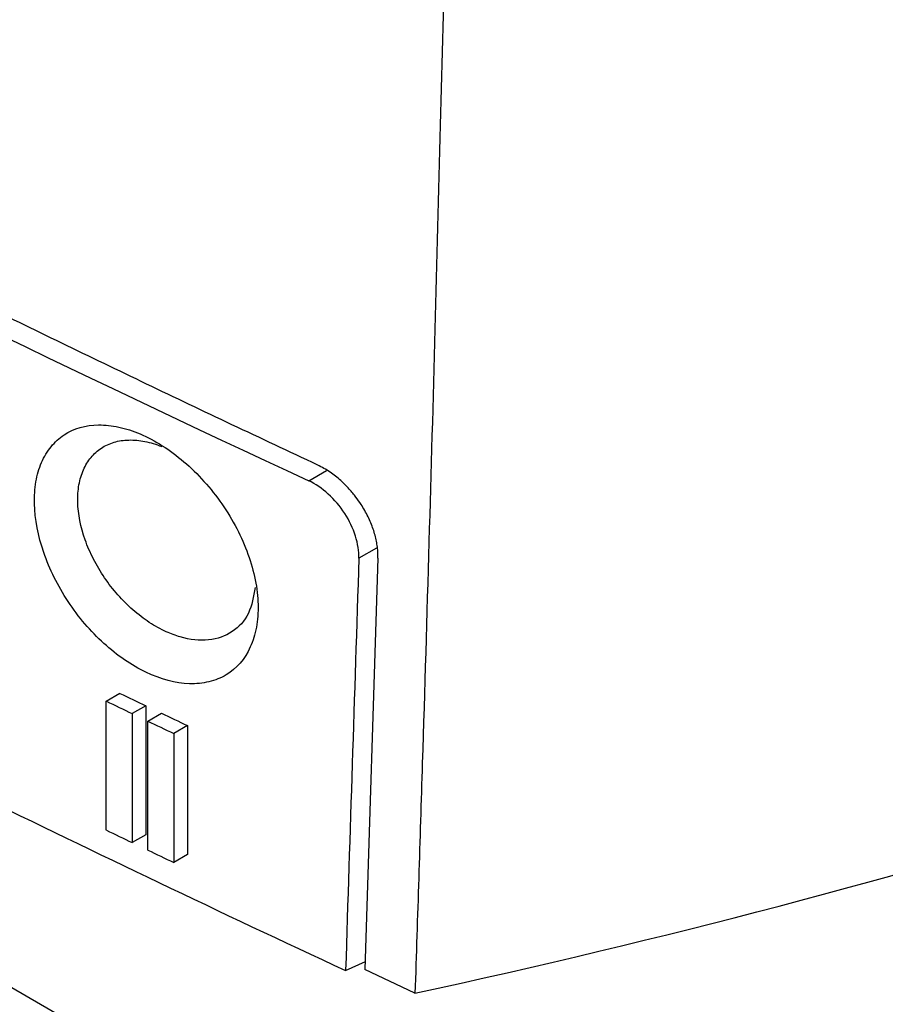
# Model space of a CAD drawing. Extents: x 95 to 1076, y 69 to 794.
# Tile 46 of 62: x 947 to 960, y 110 to 125. Entities that reach past the tile are written whole.
import ezdxf

# ---------------------------------------------------------------- set-up
doc = ezdxf.new("R2010")
doc.units = 0
doc.layers.get('0').update_dxf_attribs({"linetype": 'CONTINUOUS'})

msp = doc.modelspace()

# ---------------------------------------------------------------- linework, layer by layer
at = {"color": 7, "linetype": 'CONTINUOUS'}
for p, q in [((929.213, 120.158), (958.912, 103.014)), ((952.415, 116.756), (952.208, 110.344)), ((948.181, 114.524), (948.394, 114.647)), ((948.181, 112.513), (948.181, 114.524)), ((948.797, 114.453), (948.584, 114.33)), ((948.797, 114.453), (948.797, 112.443)), ((948.584, 114.33), (948.584, 112.32)), ((948.827, 114.214), (949.04, 114.337)), ((948.827, 112.203), (948.827, 114.214)), ((949.445, 114.144), (949.232, 114.021)), ((949.445, 114.144), (949.445, 112.134)), ((949.232, 114.021), (949.232, 112.011)), ((948.797, 112.443), (948.584, 112.32)), ((949.445, 112.134), (949.232, 112.011)), ((951.909, 110.326), (952.219, 110.468)), ((952.992, 109.971), (952.208, 110.344))]:
    msp.add_line(p, q, dxfattribs=at)
at = {"color": 8, "linetype": 'CONTINUOUS'}
for p, q in [((951.335, 117.961), (951.615, 118.123)), ((952.392, 116.912), (952.117, 116.753))]:
    msp.add_line(p, q, dxfattribs=at)
at = {"color": 7, "linetype": 'CONTINUOUS'}
for centre, radius, start, end in [((1071.247, 376.896), 285.353, 235.51699, 245.15128), ((1085.011, 399.478), 316.103, 244.35058, 244.43166), ((1106.06, 443.128), 364.361, 244.3598, 244.43015), ((1088.78, 407.35), 324.832, 244.4787, 244.55773), ((1093.847, 417.71), 336.161, 244.48388, 244.56025), ((1085.011, 397.467), 316.103, 244.35058, 244.43166), ((1088.78, 405.34), 324.832, 244.4787, 244.55773)]:
    msp.add_arc(centre, radius, start, end, dxfattribs=at)
msp.add_ellipse((1140.214, -542.132), major_axis=(215.857, 7262.507), ratio=0.028687, start_param=1.4808, end_param=1.481688, dxfattribs=at)
for points, knots in [([(951.476, 118.206), (951.03, 118.415), (950.138, 118.834), (948.809, 119.468), (947.485, 120.105), (946.169, 120.747), (944.859, 121.393), (943.555, 122.043), (942.258, 122.697), (940.968, 123.356), (939.684, 124.019), (938.407, 124.686), (937.137, 125.358), (935.873, 126.034), (934.615, 126.714), (933.365, 127.398), (932.121, 128.086), (930.883, 128.779), (928.319, 130.232), (924.478, 132.473), (920.458, 134.937), (917.5, 136.814), (915.55, 138.075), (913.621, 139.348), (911.713, 140.63), (910.459, 141.494), (909.832, 141.926)], [0, 0, 0, 0, 0.029427, 0.058847, 0.08826, 0.117668, 0.147072, 0.176472, 0.205869, 0.235265, 0.264661, 0.294057, 0.323454, 0.352854, 0.382257, 0.411664, 0.441077, 0.470495, 0.499921, 0.625, 0.750087, 0.80007, 0.850048, 0.900026, 0.950008, 1, 1, 1, 1]), ([(909.22, 134.642), (915.611, 130.189), (922.385, 125.924), (933.079, 119.833), (936.73, 117.856), (944.195, 114.01), (948.01, 112.141), (951.909, 110.326)], [0, 0, 0, 0, 0.5, 0.5, 0.75, 0.75, 1, 1, 1, 1]), ([(942.503, 124.276), (942.584, 124.314), (942.665, 124.352), (946.265, 126.046), (949.86, 127.741), (953.527, 129.479)], [11.862966, 11.862966, 11.862966, 11.862966, 11.950153, 11.950153, 15.731685, 15.731685, 15.731685, 15.731685]), ([(953.527, 129.479), (953.505, 128.505), (953.462, 126.511), (953.386, 123.459), (953.302, 120.276), (953.209, 116.961), (953.106, 113.511), (953.031, 111.166), (952.992, 109.971)], [0, 0, 0, 0, 0.149461, 0.305642, 0.468657, 0.638629, 0.815695, 1, 1, 1, 1]), ([(948.797, 114.976), (948.684, 115.03), (948.573, 115.095), (948.355, 115.245), (948.246, 115.331), (948.039, 115.519), (947.94, 115.621), (947.754, 115.84), (947.665, 115.958), (947.505, 116.2), (947.434, 116.324), (947.306, 116.582), (947.251, 116.712), (947.117, 117.101), (947.067, 117.363), (947.058, 117.721), (947.066, 117.837), (947.103, 118.053), (947.132, 118.153), (947.211, 118.337), (947.262, 118.42), (947.379, 118.564), (947.446, 118.625), (947.675, 118.776), (947.858, 118.829), (948.163, 118.832), (948.268, 118.821), (948.484, 118.774), (948.596, 118.738), (948.708, 118.69)], [0, 0, 0, 0, 0.0625, 0.0625, 0.125, 0.125, 0.1875, 0.1875, 0.25, 0.25, 0.3125, 0.3125, 0.375, 0.375, 0.5, 0.5, 0.5625, 0.5625, 0.625, 0.625, 0.6875, 0.6875, 0.75, 0.75, 0.875, 0.875, 0.9375, 0.9375, 1, 1, 1, 1]), ([(948.708, 118.69), (948.825, 118.641), (948.94, 118.58), (949.168, 118.435), (949.282, 118.351), (949.5, 118.164), (949.604, 118.062), (949.803, 117.841), (949.897, 117.722), (950.153, 117.353), (950.293, 117.084), (950.437, 116.683), (950.475, 116.548), (950.528, 116.284), (950.543, 116.156), (950.549, 115.908), (950.54, 115.788), (950.5, 115.566), (950.468, 115.464), (950.34, 115.18), (950.211, 115.033), (949.966, 114.885), (949.877, 114.85), (949.685, 114.803), (949.582, 114.793), (949.262, 114.804), (949.031, 114.864), (948.797, 114.976)], [0, 0, 0, 0, 0.0625, 0.0625, 0.125, 0.125, 0.1875, 0.1875, 0.25, 0.25, 0.375, 0.375, 0.4375, 0.4375, 0.5, 0.5, 0.5625, 0.5625, 0.625, 0.625, 0.75, 0.75, 0.8125, 0.8125, 0.875, 0.875, 1, 1, 1, 1]), ([(949.116, 115.606), (949.027, 115.647), (948.938, 115.696), (948.765, 115.81), (948.679, 115.875), (948.514, 116.02), (948.436, 116.098), (948.287, 116.266), (948.217, 116.356), (948.09, 116.543), (948.033, 116.639), (947.931, 116.837), (947.887, 116.939), (947.781, 117.24), (947.741, 117.443), (947.734, 117.722), (947.74, 117.812), (947.77, 117.981), (947.793, 118.059), (947.856, 118.202), (947.896, 118.268), (947.99, 118.382), (948.043, 118.43), (948.164, 118.509), (948.231, 118.54), (948.375, 118.583), (948.451, 118.594), (948.612, 118.598), (948.696, 118.591), (948.868, 118.557), (948.956, 118.53), (949.046, 118.494)], [0, 0, 0, 0, 0.0625, 0.0625, 0.125, 0.125, 0.1875, 0.1875, 0.25, 0.25, 0.3125, 0.3125, 0.375, 0.375, 0.5, 0.5, 0.5625, 0.5625, 0.625, 0.625, 0.6875, 0.6875, 0.75, 0.75, 0.8125, 0.8125, 0.875, 0.875, 0.9375, 0.9375, 1, 1, 1, 1]), ([(952.415, 116.756), (952.415, 116.784), (952.415, 116.84), (952.407, 116.927), (952.393, 117.018), (952.371, 117.112), (952.341, 117.207), (952.305, 117.304), (952.261, 117.401), (952.21, 117.498), (952.148, 117.6), (952.068, 117.713), (951.963, 117.84), (951.829, 117.974), (951.663, 118.107), (951.541, 118.172), (951.476, 118.206)], [0, 0, 0, 0, 0.05285, 0.106347, 0.160494, 0.215297, 0.27076, 0.326886, 0.383681, 0.441147, 0.49929, 0.569935, 0.655339, 0.755492, 0.870383, 1, 1, 1, 1]), ([(952.117, 116.753), (952.12, 116.862), (952.102, 116.979), (952.027, 117.218), (951.969, 117.339), (951.824, 117.563), (951.735, 117.667), (951.544, 117.841), (951.44, 117.912), (951.335, 117.961)], [0, 0, 0, 0, 0.25, 0.25, 0.5, 0.5, 0.75, 0.75, 1, 1, 1, 1]), ([(950.502, 116.298), (950.477, 116.156), (950.424, 115.867), (950.159, 115.582), (949.787, 115.451), (949.416, 115.485), (949.189, 115.577), (949.116, 115.606)], [0, 0, 0, 0, 0.2178587, 0.4418281, 0.6671272, 0.8941963, 1, 1, 1, 1])]:
    msp.add_open_spline(points, degree=3, knots=knots, dxfattribs=at)
msp.add_open_spline([(952.992, 109.971), (956.846, 110.808), (960.562, 111.785), (964.107, 112.894)], degree=3, dxfattribs=at)

doc.saveas('drawing.dxf')
